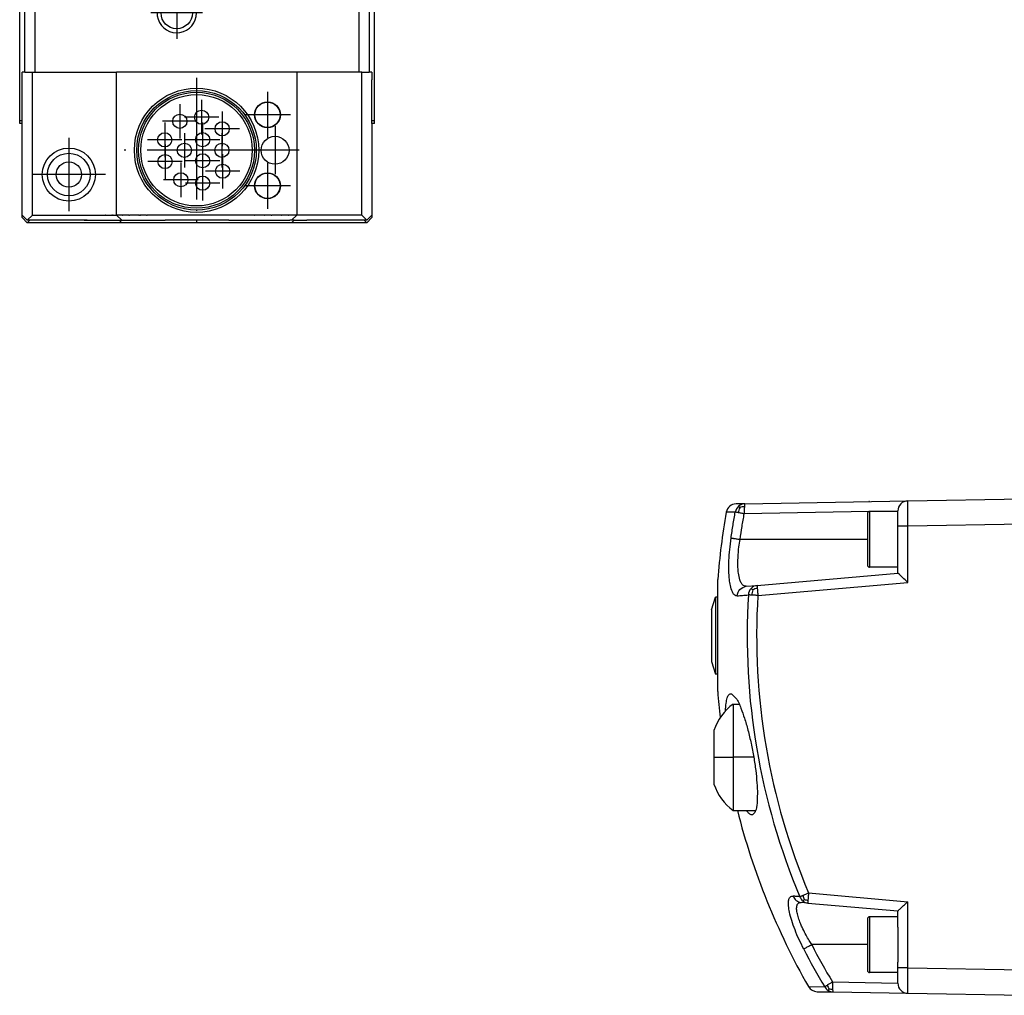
# Model space of a CAD drawing. Header units: millimetres. Extents: x -235 to 3416, y -109 to 485.
# Tile 21 of 36: x 731 to 829, y 92 to 189. Entities that reach past the tile are written whole.
import ezdxf

# ---------------------------------------------------------------- set-up
doc = ezdxf.new("R2010")
doc.units = ezdxf.units.MM
doc.linetypes.add('DOT_CENTER', pattern=[14, 12, -1, 0, -1])
doc.layers.add('1', color=7, linetype='Continuous')

# ---------------------------------------------------------------- blocks, each defined once
blk = doc.blocks.new('Perfil_Li-22_M__5', base_point=(799.622, 91.897))
at = {"color": 7, "linetype": 'Continuous'}
for p, q in [((802.936, 140.917), (802.062, 140.902)), ((802.936, 140.917), (819.01, 141.198)), ((819.01, 141.198), (830.427, 141.397)), ((801.982, 140.091), (801.094, 140.076)), ((802.425, 140.526), (802.313, 140.678)), ((815.151, 140.132), (802.867, 139.917)), ((815.027, 139.947), (815.027, 137.397)), ((815.227, 140.147), (815.227, 134.647)), ((818.027, 140.147), (815.227, 140.147)), ((818.027, 140.182), (816.027, 140.147)), ((818.027, 140.182), (818.027, 140.198)), ((818.027, 140.147), (818.027, 140.182)), ((818.027, 138.698), (818.027, 140.147)), ((818.027, 134.647), (818.027, 138.698)), ((819.01, 138.698), (818.027, 138.698)), ((830.427, 138.897), (819.01, 138.698)), ((819.01, 133.156), (819.01, 138.698)), ((815.027, 137.397), (802.458, 137.397)), ((815.027, 137.397), (815.027, 134.847)), ((818.027, 134.647), (815.227, 134.647)), ((818.027, 134.072), (818.027, 134.647)), ((800.247, 131.701), (800.247, 133.435)), ((804.141, 132.857), (818.027, 134.072)), ((804.21, 131.861), (819.01, 133.156)), ((803.053, 132.762), (804.141, 132.857)), ((799.622, 130.451), (800.022, 131.701)), ((800.022, 131.701), (800.022, 124.101)), ((800.247, 131.701), (800.022, 131.701)), ((800.247, 124.101), (800.247, 131.701)), ((799.622, 130.451), (799.622, 125.351)), ((799.622, 125.351), (800.022, 124.101)), ((800.247, 124.101), (800.022, 124.101)), ((800.247, 122.367), (800.247, 124.101)), ((801.777, 121.143), (801.777, 115.893)), ((801.777, 121.143), (802.357, 121.143)), ((799.877, 118.539), (799.877, 115.893)), ((799.877, 115.893), (801.777, 115.893)), ((799.877, 115.893), (799.877, 113.248)), ((803.806, 115.893), (801.777, 115.893)), ((801.777, 115.893), (801.777, 110.643)), ((801.777, 110.643), (803.995, 110.643)), ((809.213, 102.496), (819.01, 101.638)), ((809.143, 101.499), (808.489, 101.557)), ((809.143, 101.499), (818.027, 100.722)), ((819.01, 95.096), (819.01, 101.638)), ((818.027, 100.147), (815.227, 100.147)), ((815.227, 100.147), (815.227, 94.647)), ((818.027, 100.147), (818.027, 100.722)), ((818.027, 99.111), (818.027, 100.147)), ((815.027, 99.947), (815.027, 97.397)), ((818.027, 99.111), (818.027, 95.683)), ((815.027, 97.397), (809.524, 97.397)), ((815.027, 97.397), (815.027, 94.847)), ((818.027, 95.096), (818.027, 95.683)), ((818.027, 94.647), (815.227, 94.647)), ((819.01, 95.096), (818.027, 95.096)), ((818.027, 94.647), (818.027, 95.096)), ((818.027, 93.612), (818.027, 94.647)), ((819.01, 95.096), (830.427, 94.897)), ((811.564, 93.725), (818.027, 93.612)), ((818.027, 93.596), (818.027, 93.612)), ((809.201, 93.258), (810.805, 93.229)), ((810.053, 92.753), (811.634, 92.725)), ((811.634, 92.725), (819.01, 92.596)), ((819.01, 92.596), (830.427, 92.397))]:
    blk.add_line(p, q, dxfattribs=at)
for centre, radius, start, end in [((802.079, 139.902), 1, 91, 169.98372), ((802.954, 139.938), 0.98, 91.05501, 130.91288), ((815.227, 140.947), 0.2, 90, 113.59043), ((819.027, 140.198), 1, 91, 180), ((870.027, 127.901), 70, 169.98372, 175.46539), ((802.969, 139.921), 1.002, 130.9317, 170.19652), ((803.613, 139.914), 1.336, 152.77292, 174.99407), ((802.919, 139.335), 1.289, 91.7609, 112.57219), ((810.995, 140.119), 8.131, 176.43929, 181.41989), ((815.227, 139.947), 0.2, 90, 180), ((815.227, 134.847), 0.2, 180, 270), ((804.286, 131.875), 1.013, 137.55309, 177.55433), ((804.226, 131.93), 0.931, 95.23386, 137.52641), ((805.112, 131.924), 1.484, 160.88338, 181.07018), ((804.342, 131.312), 1.267, 98.52514, 119.91904), ((869.665, 127.901), 66.512, 176.53722, 202.79916), ((869.653, 127.901), 65.562, 176.53723, 202.79916), ((870.027, 127.901), 70, 184.53461, 186.63382), ((804.822, 116.928), 5.2, 125.8445, 161.95493), ((804.822, 114.859), 5.2, 198.04507, 234.1555), ((870.027, 127.901), 70, 194.27266, 209.66355), ((809.281, 102.465), 0.991, 199.93111, 231.32794), ((810.169, 102.457), 1.505, 187.21515, 203.60545), ((809.224, 102.4), 0.904, 231.57058, 264.90083), ((809.188, 103.073), 1.282, 251.89794, 268.59139), ((815.227, 99.947), 0.2, 90, 180), ((868.705, 127.872), 66.567, 207.24612, 210.86242), ((868.777, 127.868), 67.531, 207.24208, 210.85838), ((815.227, 94.847), 0.2, 180, 270), ((812.394, 93.751), 1.37, 194.2395, 211.65804), ((819.693, 93.524), 8.131, 178.58363, 183.56417), ((819.027, 93.596), 1, 180, 269), ((810.07, 93.753), 1, 209.66355, 269), ((811.669, 93.707), 0.987, 208.92087, 238.59235), ((811.652, 93.679), 0.954, 238.61008, 268.94757), ((811.455, 94.377), 1.364, 260.40472, 275.15703)]:
    blk.add_arc(centre, radius, start, end, dxfattribs=at)
for points, knots in [([(802.936, 140.917), (802.928, 140.906), (802.9, 140.867), (802.895, 140.762), (802.885, 140.676), (802.88, 140.624)], [0, 0, 0, 0, 0.0409859, 0.1423251, 0.3023472, 0.3023472, 0.3023472, 0.3023472]), ([(819.01, 138.698), (819.009, 138.861), (819.007, 139.179), (819.005, 139.59), (819.004, 139.915), (819.003, 140.143), (819.003, 140.321), (819.003, 140.492), (819.003, 140.655), (819.003, 140.811), (819.004, 140.923), (819.005, 141.018), (819.006, 141.095), (819.008, 141.157), (819.009, 141.186), (819.01, 141.196), (819.01, 141.198)], [0, 0, 0, 0, 0.487156, 0.955136, 1.234139, 1.461998, 1.639663, 1.768084, 1.973509, 2.127635, 2.237289, 2.309299, 2.412213, 2.469541, 2.494368, 2.499755, 2.499755, 2.499755, 2.499755]), ([(801.567, 137.535), (801.63, 137.962), (801.756, 138.816), (801.906, 139.666), (801.982, 140.091)], [0, 0, 0, 0, 1.295182, 2.590333, 2.590333, 2.590333, 2.590333]), ([(802.282, 140.031), (802.265, 140.034), (802.224, 140.042), (802.157, 140.056), (802.098, 140.068), (802.05, 140.077), (802.017, 140.084), (801.993, 140.089), (801.982, 140.091)], [0, 0, 0, 0, 0.0511815, 0.1243186, 0.2054774, 0.2319626, 0.271097, 0.3060193, 0.3060193, 0.3060193, 0.3060193]), ([(802.867, 139.917), (802.823, 139.926), (802.721, 139.945), (802.571, 139.974), (802.419, 140.004), (802.326, 140.022), (802.282, 140.031)], [0, 0, 0, 0, 0.1320325, 0.3116587, 0.4602573, 0.5959339, 0.5959339, 0.5959339, 0.5959339]), ([(802.458, 137.397), (802.52, 137.818), (802.644, 138.66), (802.792, 139.498), (802.867, 139.917)], [0, 0, 0, 0, 1.276679, 2.553328, 2.553328, 2.553328, 2.553328]), ([(802.171, 131.822), (802.127, 131.823), (802.016, 131.826), (801.83, 131.96), (801.627, 132.301), (801.488, 132.816), (801.385, 133.52), (801.339, 134.349), (801.352, 135.336), (801.423, 136.415), (801.518, 137.153), (801.567, 137.535)], [0, 0, 0, 0, 0.129301, 0.327247, 0.650882, 1.308542, 1.908284, 2.786169, 3.795038, 4.87035, 6.02606, 6.02606, 6.02606, 6.02606]), ([(801.567, 137.535), (801.584, 137.531), (801.619, 137.525), (801.687, 137.513), (801.771, 137.5), (801.873, 137.484), (801.996, 137.465), (802.146, 137.442), (802.306, 137.419), (802.412, 137.404), (802.458, 137.397)], [0, 0, 0, 0, 0.0524876, 0.1049789, 0.2095035, 0.3061785, 0.4156996, 0.5816883, 0.7619378, 0.9014737, 0.9014737, 0.9014737, 0.9014737]), ([(803.053, 132.762), (802.961, 132.775), (802.76, 132.803), (802.562, 133.078), (802.392, 133.49), (802.292, 134.023), (802.233, 134.757), (802.243, 135.625), (802.323, 136.549), (802.418, 137.148), (802.458, 137.397)], [0, 0, 0, 0, 0.268095, 0.587126, 0.943737, 1.620194, 2.191783, 3.155277, 4.218589, 4.973997, 4.973997, 4.973997, 4.973997]), ([(819.01, 133.156), (818.837, 133.315), (818.507, 133.618), (818.182, 133.926), (818.027, 134.072)], [0, 0, 0, 0, 0.705518, 1.343454, 1.343454, 1.343454, 1.343454]), ([(802.171, 131.822), (802.231, 132.064), (802.35, 132.542), (802.82, 132.689), (803.053, 132.762)], [0, 0, 0, 0, 0.695195, 1.376896, 1.376896, 1.376896, 1.376896]), ([(803.71, 132.41), (803.692, 132.427), (803.658, 132.46), (803.61, 132.503), (803.572, 132.537), (803.548, 132.552), (803.539, 132.559)], [0, 0, 0, 0, 0.0739551, 0.1426895, 0.1930702, 0.2270137, 0.2270137, 0.2270137, 0.2270137]), ([(804.141, 132.857), (804.142, 132.815), (804.144, 132.718), (804.15, 132.62), (804.154, 132.565)], [0, 0, 0, 0, 0.1258954, 0.2926506, 0.2926506, 0.2926506, 0.2926506]), ([(804.154, 132.565), (804.162, 132.457), (804.179, 132.222), (804.199, 131.988), (804.21, 131.861)], [0, 0, 0, 0, 0.3239303, 0.7061474, 0.7061474, 0.7061474, 0.7061474]), ([(802.171, 131.822), (802.256, 131.829), (802.43, 131.844), (802.698, 131.868), (802.982, 131.893), (803.175, 131.91), (803.274, 131.918)], [0, 0, 0, 0, 0.25509, 0.524861, 0.809012, 1.107625, 1.107625, 1.107625, 1.107625]), ([(803.628, 131.896), (803.594, 131.898), (803.522, 131.903), (803.42, 131.909), (803.336, 131.914), (803.29, 131.917), (803.274, 131.918)], [0, 0, 0, 0, 0.1024144, 0.2172426, 0.3067987, 0.3548485, 0.3548485, 0.3548485, 0.3548485]), ([(804.21, 131.861), (804.151, 131.864), (804.049, 131.871), (803.893, 131.88), (803.758, 131.888), (803.666, 131.894), (803.628, 131.896)], [0, 0, 0, 0, 0.1773769, 0.3073511, 0.4703565, 0.583074, 0.583074, 0.583074, 0.583074]), ([(801.024, 120.481), (801.036, 120.727), (801.056, 121.159), (801.16, 121.69), (801.293, 122.016), (801.467, 122.155), (801.565, 122.142), (801.603, 122.137)], [0, 0, 0, 0, 0.740488, 1.295037, 1.614581, 1.788527, 1.901839, 1.901839, 1.901839, 1.901839]), ([(801.603, 122.137), (801.759, 122.006), (802.2, 121.637), (802.53, 120.746), (802.923, 119.702), (803.251, 118.537), (803.56, 117.252), (803.723, 116.352), (803.806, 115.893)], [0, 0, 0, 0, 0.603493, 1.705031, 2.754435, 3.97724, 5.322782, 6.72085, 6.72085, 6.72085, 6.72085]), ([(803.806, 115.893), (803.874, 115.461), (804.005, 114.622), (804.121, 113.415), (804.18, 112.331), (804.126, 111.404), (804.089, 110.626), (803.785, 110.314), (803.68, 110.207)], [0, 0, 0, 0, 1.313107, 2.546002, 3.642797, 4.545713, 5.38507, 5.825685, 5.825685, 5.825685, 5.825685]), ([(803.68, 110.207), (803.653, 110.202), (803.586, 110.192), (803.462, 110.237), (803.308, 110.355), (803.199, 110.49), (803.123, 110.596), (803.102, 110.627), (803.091, 110.643)], [0, 0, 0, 0, 0.0809834, 0.1999944, 0.381923, 0.6592578, 0.715827, 0.773584, 0.773584, 0.773584, 0.773584]), ([(808.736, 96.955), (808.578, 97.273), (808.269, 97.894), (807.873, 98.836), (807.554, 99.731), (807.336, 100.528), (807.233, 101.146), (807.22, 101.556), (807.26, 101.844), (807.341, 102.066), (807.528, 102.188), (807.638, 102.186), (807.685, 102.185)], [0, 0, 0, 0, 1.064427, 2.080699, 3.064759, 3.913182, 4.55413, 4.942631, 5.133792, 5.429084, 5.618438, 5.756599, 5.756599, 5.756599, 5.756599]), ([(808.349, 102.127), (808.292, 102.132), (808.178, 102.142), (808.01, 102.157), (807.846, 102.171), (807.738, 102.181), (807.685, 102.185)], [0, 0, 0, 0, 0.1726495, 0.3423354, 0.5073641, 0.6668909, 0.6668909, 0.6668909, 0.6668909]), ([(807.685, 102.185), (807.775, 102.02), (807.952, 101.694), (808.311, 101.602), (808.489, 101.557)], [0, 0, 0, 0, 0.537244, 1.062568, 1.062568, 1.062568, 1.062568]), ([(808.349, 102.127), (808.37, 102.136), (808.412, 102.155), (808.485, 102.186), (808.573, 102.224), (808.64, 102.253), (808.676, 102.268)], [0, 0, 0, 0, 0.0674993, 0.1379921, 0.2379892, 0.3555383, 0.3555383, 0.3555383, 0.3555383]), ([(808.676, 102.268), (808.711, 102.283), (808.795, 102.319), (808.933, 102.377), (809.077, 102.438), (809.172, 102.478), (809.213, 102.496)], [0, 0, 0, 0, 0.1127976, 0.275919, 0.4490571, 0.583342, 0.583342, 0.583342, 0.583342]), ([(809.213, 102.496), (809.202, 102.369), (809.182, 102.134), (809.165, 101.899), (809.157, 101.792)], [0, 0, 0, 0, 0.3822172, 0.7061475, 0.7061475, 0.7061475, 0.7061475]), ([(809.524, 97.397), (809.44, 97.531), (809.248, 97.836), (808.954, 98.353), (808.695, 98.859), (808.475, 99.344), (808.296, 99.79), (808.135, 100.288), (808.037, 100.764), (808.029, 101.127), (808.095, 101.358), (808.193, 101.494), (808.342, 101.561), (808.442, 101.558), (808.489, 101.557)], [0, 0, 0, 0, 0.47344, 1.082659, 1.784724, 2.177804, 2.679536, 3.224611, 3.746491, 4.135124, 4.295747, 4.461422, 4.621888, 4.760223, 4.760223, 4.760223, 4.760223]), ([(808.79, 101.855), (808.776, 101.836), (808.751, 101.801), (808.715, 101.754), (808.686, 101.717), (808.669, 101.699), (808.662, 101.692)], [0, 0, 0, 0, 0.0692057, 0.1311016, 0.1777467, 0.2075385, 0.2075385, 0.2075385, 0.2075385]), ([(809.157, 101.792), (809.153, 101.736), (809.146, 101.639), (809.144, 101.541), (809.143, 101.499)], [0, 0, 0, 0, 0.1667552, 0.2926505, 0.2926505, 0.2926505, 0.2926505]), ([(818.027, 100.722), (818.033, 100.728), (818.052, 100.749), (818.098, 100.792), (818.169, 100.86), (818.265, 100.95), (818.382, 101.059), (818.518, 101.186), (818.671, 101.326), (818.836, 101.479), (818.951, 101.584), (819.01, 101.638)], [0, 0, 0, 0, 0.023403, 0.086894, 0.186813, 0.319455, 0.48111, 0.668068, 0.876617, 1.103045, 1.343641, 1.343641, 1.343641, 1.343641]), ([(808.736, 96.955), (808.785, 96.987), (808.922, 97.076), (809.188, 97.219), (809.403, 97.333), (809.524, 97.397)], [0, 0, 0, 0, 0.1744444, 0.4909198, 0.9042976, 0.9042976, 0.9042976, 0.9042976]), ([(819.01, 92.596), (819.01, 92.598), (819.009, 92.608), (819.008, 92.637), (819.006, 92.699), (819.004, 92.8), (819.003, 92.943), (819.003, 93.124), (819.003, 93.334), (819.003, 93.556), (819.003, 93.772), (819.004, 93.965), (819.005, 94.14), (819.005, 94.322), (819.007, 94.538), (819.008, 94.802), (819.009, 94.993), (819.01, 95.096)], [0, 0, 0, 0, 0.005432, 0.030287, 0.087462, 0.189881, 0.334939, 0.516771, 0.732968, 0.962742, 1.183093, 1.380947, 1.543229, 1.708282, 1.925992, 2.191453, 2.499755, 2.499755, 2.499755, 2.499755]), ([(810.805, 93.229), (810.835, 93.253), (810.919, 93.319), (811.009, 93.377), (811.066, 93.414)], [0, 0, 0, 0, 0.114816, 0.319442, 0.319442, 0.319442, 0.319442]), ([(811.066, 93.414), (811.143, 93.463), (811.307, 93.569), (811.475, 93.671), (811.564, 93.725)], [0, 0, 0, 0, 0.2735734, 0.5875932, 0.5875932, 0.5875932, 0.5875932]), ([(811.228, 93.032), (811.218, 93.012), (811.201, 92.975), (811.179, 92.927), (811.163, 92.891), (811.157, 92.872), (811.155, 92.865)], [0, 0, 0, 0, 0.0668016, 0.1216503, 0.1602744, 0.1828233, 0.1828233, 0.1828233, 0.1828233]), ([(811.578, 93.018), (811.583, 92.966), (811.593, 92.88), (811.598, 92.775), (811.626, 92.736), (811.634, 92.725)], [0, 0, 0, 0, 0.1600221, 0.2613613, 0.3023472, 0.3023472, 0.3023472, 0.3023472])]:
    blk.add_open_spline(points, degree=3, knots=knots, dxfattribs=at)
blk = doc.blocks.new('Li-22-M__6', base_point=(799.622, 91.897))
blk.add_blockref('Perfil_Li-22_M__5', (799.622, 91.897))
blk = doc.blocks.new('B1', base_point=(1171, 116.899))
blk.add_blockref('Li-22-M__6', (799.622, 91.897))
blk = doc.blocks.new('CABEZA_Li__15', base_point=(731.37, 168.652))
at = {"color": 7, "linetype": 'Continuous'}
for p, q in [((731.37, 187.35), (731.37, 194.1)), ((731.87, 183.5), (731.87, 193.899)), ((732.87, 192.508), (732.87, 183.5)), ((764.87, 183.5), (764.87, 191.08)), ((765.87, 191.08), (765.87, 183.5)), ((766.37, 187.35), (766.37, 191.08)), ((731.37, 187.102), (731.37, 187.35)), ((731.37, 178.7), (731.37, 187.102)), ((766.37, 187.102), (766.37, 187.35)), ((766.37, 178.7), (766.37, 187.102)), ((731.62, 183), (731.62, 183.252)), ((731.62, 182.752), (731.62, 183)), ((731.62, 178.7), (731.62, 182.752)), ((732.62, 169.4), (732.62, 183.252)), ((740.937, 170.358), (740.937, 183.252)), ((758.702, 183.252), (758.702, 170.358)), ((765.12, 169.4), (765.12, 183.252)), ((766.12, 183.252), (766.12, 183)), ((766.12, 183), (766.12, 182.752)), ((766.12, 178.7), (766.12, 182.752)), ((731.37, 178.452), (731.37, 178.7)), ((731.62, 178.452), (731.37, 178.452)), ((731.62, 178.452), (731.62, 178.7)), ((731.62, 169.8), (731.62, 178.452)), ((766.12, 178.452), (766.12, 178.7)), ((766.12, 178.452), (766.12, 169.8)), ((766.37, 178.452), (766.12, 178.452)), ((766.37, 178.452), (766.37, 178.7)), ((740.937, 169.592), (740.937, 170.358)), ((758.702, 170.358), (758.702, 169.836)), ((731.62, 169.552), (731.62, 169.8)), ((731.62, 169.4), (731.62, 169.552)), ((731.62, 169.152), (731.62, 169.4)), ((731.62, 169.152), (732.12, 168.652)), ((739.807, 169.394), (739.83, 169.394)), ((739.861, 169.392), (739.83, 169.394)), ((740.495, 169.394), (740.449, 169.392)), ((740.495, 169.394), (740.55, 169.394)), ((740.604, 169.392), (740.55, 169.394)), ((740.937, 169.4), (740.937, 169.592)), ((741.507, 169.394), (741.497, 169.392)), ((741.53, 169.394), (741.507, 169.394)), ((741.53, 169.394), (741.545, 169.394)), ((742.149, 169.392), (742.173, 169.389)), ((742.173, 169.389), (742.195, 169.394)), ((742.209, 169.394), (742.195, 169.394)), ((742.232, 169.394), (742.209, 169.394)), ((742.25, 169.394), (742.232, 169.394)), ((743.135, 169.392), (743.189, 169.394)), ((743.245, 169.394), (743.189, 169.394)), ((743.245, 169.394), (743.29, 169.392)), ((743.878, 169.392), (743.909, 169.394)), ((743.932, 169.394), (743.909, 169.394)), ((743.932, 169.394), (743.942, 169.392)), ((753.807, 169.394), (753.83, 169.394)), ((753.861, 169.392), (753.83, 169.394)), ((754.495, 169.394), (754.449, 169.392)), ((754.495, 169.394), (754.55, 169.394)), ((754.604, 169.392), (754.55, 169.394)), ((755.497, 169.392), (755.507, 169.394)), ((755.507, 169.394), (755.53, 169.394)), ((755.545, 169.394), (755.53, 169.394)), ((755.561, 169.392), (755.545, 169.394)), ((756.173, 169.389), (756.149, 169.392)), ((756.173, 169.389), (756.195, 169.394)), ((756.195, 169.394), (756.209, 169.394)), ((756.209, 169.394), (756.232, 169.394)), ((756.232, 169.394), (756.25, 169.394)), ((756.304, 169.392), (756.25, 169.394)), ((757.189, 169.394), (757.245, 169.394)), ((757.29, 169.392), (757.245, 169.394)), ((757.909, 169.394), (757.932, 169.394)), ((758.702, 169.836), (758.702, 169.4)), ((765.62, 168.652), (766.12, 169.152)), ((766.12, 169.8), (766.12, 169.552)), ((766.12, 169.552), (766.12, 169.4)), ((766.12, 169.4), (766.12, 169.152)), ((732.367, 168.9), (732.12, 168.652)), ((741.437, 168.652), (732.12, 168.652)), ((738.02, 168.902), (739.72, 168.902)), ((739.72, 168.902), (741.187, 168.902)), ((741.187, 168.902), (741.437, 168.652)), ((741.187, 168.902), (741.437, 168.9)), ((741.437, 168.9), (742.72, 168.902)), ((758.202, 168.652), (741.437, 168.652)), ((742.72, 168.902), (744.02, 168.902)), ((744.02, 168.902), (745.72, 168.902)), ((752.02, 168.902), (753.72, 168.902)), ((753.72, 168.902), (755.02, 168.902)), ((755.02, 168.902), (758.02, 168.9)), ((758.202, 168.9), (758.02, 168.9)), ((758.452, 168.9), (758.202, 168.9)), ((758.452, 168.9), (758.202, 168.652)), ((765.62, 168.652), (758.202, 168.652)), ((758.452, 168.9), (759.72, 168.902)), ((765.62, 168.652), (765.372, 168.9))]:
    blk.add_line(p, q, dxfattribs=at)
at = {"layer": '1', "color": 2, "linetype": 'DOT_CENTER'}
blk.add_line((737.72, 168.898), (744.72, 168.904), dxfattribs=at)
blk = doc.blocks.new('CABEZA_Li_1__17', base_point=(731.37, 168.9))
at = {"color": 7, "linetype": 'Continuous'}
for p, q in [((731.37, 194.1), (731.37, 194.348)), ((731.679, 194.348), (731.37, 194.348)), ((731.37, 187.35), (731.37, 194.1)), ((731.87, 183.5), (731.87, 193.899)), ((732.87, 192.508), (732.87, 183.5)), ((764.87, 183.5), (764.87, 191.08)), ((765.87, 191.08), (765.87, 183.5)), ((766.37, 187.35), (766.37, 191.08)), ((731.37, 187.102), (731.37, 187.35)), ((731.37, 178.7), (731.37, 187.102)), ((766.37, 187.102), (766.37, 187.35)), ((766.37, 178.7), (766.37, 187.102)), ((731.87, 183.5), (731.62, 183.5)), ((731.62, 183.252), (731.62, 183.5)), ((731.62, 183), (731.62, 183.252)), ((731.62, 182.752), (731.62, 183)), ((731.62, 178.7), (731.62, 182.752)), ((731.87, 183.5), (732.62, 183.5)), ((732.62, 183.5), (732.87, 183.5)), ((732.62, 183.252), (732.62, 183.5)), ((732.62, 169.4), (732.62, 183.252)), ((732.87, 183.5), (740.937, 183.5)), ((758.702, 183.5), (740.937, 183.5)), ((740.937, 183.252), (740.937, 183.5)), ((740.937, 170.358), (740.937, 183.252)), ((758.702, 183.5), (758.702, 183.252)), ((764.87, 183.5), (758.702, 183.5)), ((758.702, 183.252), (758.702, 170.358)), ((765.12, 183.5), (764.87, 183.5)), ((765.12, 183.5), (765.87, 183.5)), ((765.12, 183.252), (765.12, 183.5)), ((765.12, 169.4), (765.12, 183.252)), ((766.12, 183.5), (765.87, 183.5)), ((766.12, 183.5), (766.12, 183.252)), ((766.12, 183.252), (766.12, 183)), ((766.12, 183), (766.12, 182.752)), ((766.12, 178.7), (766.12, 182.752)), ((731.62, 178.7), (731.37, 178.7)), ((731.62, 178.452), (731.62, 178.7)), ((731.62, 169.8), (731.62, 178.452)), ((766.12, 178.452), (766.12, 178.7)), ((766.37, 178.7), (766.12, 178.7)), ((766.12, 178.452), (766.12, 169.8)), ((740.937, 169.592), (740.937, 170.358)), ((758.702, 170.358), (758.702, 169.836)), ((731.62, 169.552), (731.62, 169.8)), ((731.62, 169.4), (731.62, 169.552)), ((731.62, 169.4), (732.12, 168.9)), ((732.62, 169.4), (732.12, 168.9)), ((732.62, 169.4), (739.807, 169.394)), ((739.807, 169.394), (739.83, 169.394)), ((739.861, 169.392), (739.83, 169.394)), ((739.861, 169.392), (740.449, 169.392)), ((740.495, 169.394), (740.449, 169.392)), ((740.495, 169.394), (740.55, 169.394)), ((740.604, 169.392), (740.55, 169.394)), ((740.604, 169.392), (740.937, 169.4)), ((740.937, 169.4), (740.937, 169.592)), ((740.937, 169.4), (741.437, 168.9)), ((741.497, 169.392), (740.937, 169.4)), ((741.507, 169.394), (741.497, 169.392)), ((741.53, 169.394), (741.507, 169.394)), ((741.53, 169.394), (741.545, 169.394)), ((742.149, 169.392), (741.545, 169.394)), ((742.149, 169.392), (742.173, 169.389)), ((742.173, 169.389), (742.195, 169.394)), ((742.209, 169.394), (742.195, 169.394)), ((742.232, 169.394), (742.209, 169.394)), ((742.25, 169.394), (742.232, 169.394)), ((743.135, 169.392), (742.25, 169.394)), ((743.135, 169.392), (743.189, 169.394)), ((743.245, 169.394), (743.189, 169.394)), ((743.245, 169.394), (743.29, 169.392)), ((743.878, 169.392), (743.29, 169.392)), ((743.878, 169.392), (743.909, 169.394)), ((743.932, 169.394), (743.909, 169.394)), ((743.932, 169.394), (743.942, 169.392)), ((753.807, 169.394), (743.942, 169.392)), ((753.807, 169.394), (753.83, 169.394)), ((753.861, 169.392), (753.83, 169.394)), ((754.449, 169.392), (753.861, 169.392)), ((754.495, 169.394), (754.449, 169.392)), ((754.495, 169.394), (754.55, 169.394)), ((754.604, 169.392), (754.55, 169.394)), ((755.497, 169.392), (754.604, 169.392)), ((755.497, 169.392), (755.507, 169.394)), ((755.507, 169.394), (755.53, 169.394)), ((755.545, 169.394), (755.53, 169.394)), ((755.561, 169.392), (755.545, 169.394)), ((756.149, 169.392), (755.561, 169.392)), ((756.173, 169.389), (756.149, 169.392)), ((756.173, 169.389), (756.195, 169.394)), ((756.195, 169.394), (756.209, 169.394)), ((756.209, 169.394), (756.232, 169.394)), ((756.232, 169.394), (756.25, 169.394)), ((756.304, 169.392), (756.25, 169.394)), ((757.189, 169.394), (756.304, 169.392)), ((757.189, 169.394), (757.245, 169.394)), ((757.29, 169.392), (757.245, 169.394)), ((757.909, 169.394), (757.29, 169.392)), ((757.909, 169.394), (757.932, 169.394)), ((758.702, 169.4), (757.932, 169.394)), ((758.702, 169.4), (758.202, 168.9)), ((758.702, 169.836), (758.702, 169.4)), ((765.12, 169.4), (758.702, 169.4)), ((765.62, 168.9), (765.12, 169.4)), ((765.62, 168.9), (766.12, 169.4)), ((766.12, 169.8), (766.12, 169.552)), ((766.12, 169.552), (766.12, 169.4)), ((738.02, 168.902), (732.12, 168.9)), ((738.02, 168.902), (739.72, 168.902)), ((739.72, 168.902), (741.187, 168.902)), ((741.187, 168.902), (741.437, 168.9)), ((741.437, 168.9), (742.72, 168.902)), ((742.72, 168.902), (744.02, 168.902)), ((744.02, 168.902), (745.72, 168.902)), ((752.02, 168.902), (745.72, 168.902)), ((752.02, 168.902), (753.72, 168.902)), ((753.72, 168.902), (755.02, 168.902)), ((755.02, 168.902), (758.02, 168.9)), ((758.202, 168.9), (758.02, 168.9)), ((758.452, 168.9), (758.202, 168.9)), ((758.452, 168.9), (759.72, 168.902)), ((765.62, 168.9), (759.72, 168.902))]:
    blk.add_line(p, q, dxfattribs=at)
for centre, radius in [((746.87, 189.35), 1.55), ((748.82, 175.8), 6.133), ((748.82, 175.8), 5.9), ((748.82, 175.8), 5.725), ((748.82, 175.8), 5.5), ((749.32, 179.062), 0.7), ((755.82, 179.3), 1.275), ((755.82, 179.3), 1.25), ((747.17, 178.658), 0.7), ((751.352, 177.916), 0.7), ((745.684, 176.83), 0.7), ((749.42, 176.839), 0.7), ((756.57, 175.8), 1.375), ((736.22, 173.4), 2.62), ((747.62, 175.8), 0.7), ((751.32, 175.8), 0.7), ((736.22, 173.4), 2.1), ((745.714, 174.685), 0.7), ((749.42, 174.761), 0.7), ((736.22, 173.4), 1.25), ((751.39, 173.73), 0.7), ((747.27, 172.887), 0.7), ((749.42, 172.555), 0.7), ((755.82, 172.3), 1.275), ((755.82, 172.3), 1.25)]:
    blk.add_circle(centre, radius, dxfattribs=at)
for start, end in [(117.50925, 0), (0, 62.49075)]:
    blk.add_arc((746.87, 189.35), 1.95, start, end, dxfattribs=at)
at = {"layer": '1', "color": 2, "linetype": 'DOT_CENTER'}
for p, q in [((746.87, 191.9), (746.87, 186.8)), ((749.42, 189.35), (744.32, 189.35)), ((748.82, 182.933), (748.82, 168.667)), ((749.32, 180.762), (749.32, 177.362)), ((755.82, 181.575), (755.82, 177.025)), ((747.17, 180.358), (747.17, 176.958)), ((751.02, 179.062), (747.62, 179.062)), ((751.352, 179.616), (751.352, 176.216)), ((758.095, 179.3), (753.545, 179.3)), ((748.87, 178.658), (745.47, 178.658)), ((745.684, 178.53), (745.684, 175.13)), ((749.42, 178.539), (749.42, 175.139)), ((753.052, 177.916), (749.652, 177.916)), ((756.57, 178.175), (756.57, 173.425)), ((736.22, 177.02), (736.22, 169.78)), ((747.62, 177.5), (747.62, 174.1)), ((751.12, 176.839), (747.72, 176.839)), ((751.32, 177.5), (751.32, 174.1)), ((747.384, 176.83), (743.984, 176.83)), ((745.714, 176.385), (745.714, 172.985)), ((749.42, 176.461), (749.42, 173.061)), ((755.953, 175.8), (741.686, 175.8)), ((749.32, 175.8), (745.92, 175.8)), ((753.02, 175.8), (749.62, 175.8)), ((751.39, 175.43), (751.39, 172.03)), ((758.945, 175.8), (754.195, 175.8)), ((747.414, 174.685), (744.014, 174.685)), ((747.27, 174.587), (747.27, 171.187)), ((751.12, 174.761), (747.72, 174.761)), ((749.42, 174.255), (749.42, 170.855)), ((755.82, 174.575), (755.82, 170.025)), ((739.84, 173.4), (732.6, 173.4)), ((753.09, 173.73), (749.69, 173.73)), ((748.97, 172.887), (745.57, 172.887)), ((751.12, 172.555), (747.72, 172.555)), ((758.095, 172.3), (753.545, 172.3))]:
    blk.add_line(p, q, dxfattribs=at)
blk = doc.blocks.new('Li-22-M__18', base_point=(726.37, 168.652))
for name, p in [('CABEZA_Li_1__17', (731.37, 168.9)), ('CABEZA_Li__15', (731.37, 168.652))]:
    blk.add_blockref(name, p)
blk = doc.blocks.new('D', base_point=(751.371, 212))
blk.add_blockref('Li-22-M__18', (726.37, 168.652))

msp = doc.modelspace()

# ---------------------------------------------------------------- block references
for name, p in [('D', (751.371, 212)), ('B1', (1171, 116.899))]:
    msp.add_blockref(name, p)

doc.saveas('drawing.dxf')
